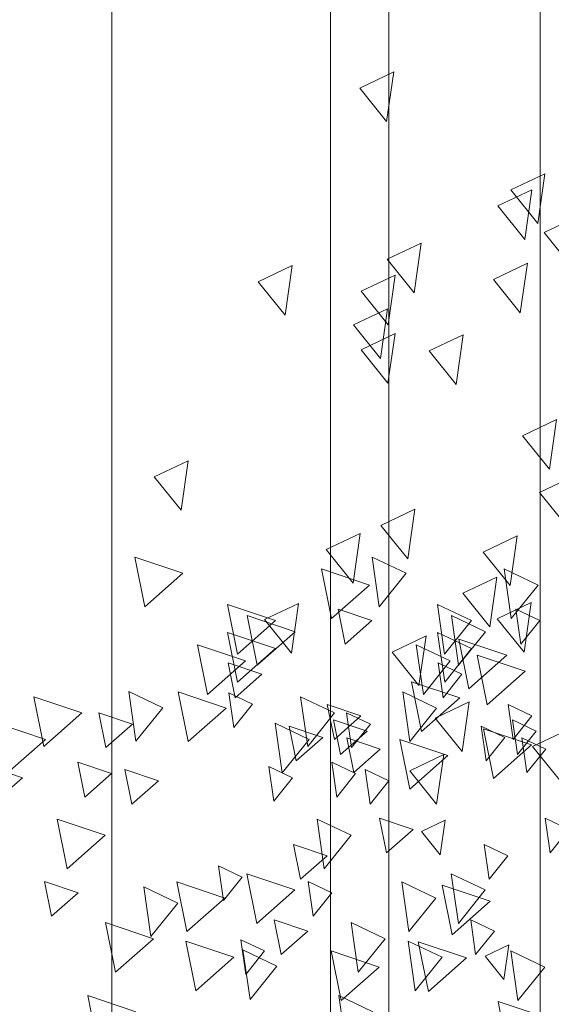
# Model space of a CAD drawing. Header units: millimetres. Extents: x -54722 to 267911, y -1116 to 19261.
# Tile 34 of 92: x -8936 to -8778, y 1895 to 2188. Entities that reach past the tile are written whole.
import ezdxf

# ---------------------------------------------------------------- set-up
doc = ezdxf.new("R2010")
doc.units = ezdxf.units.MM
for name, color, linetype, lineweight in [('A-GLAZ', 151, 'Continuous', 9), ('A-WALL', 113, 'Continuous', 9), ('A-WALL-PATT', 111, 'Continuous', 9), ('L-PLNT', 71, 'Continuous', 9)]:
    doc.layers.add(name, color=color, linetype=linetype, lineweight=lineweight)

# ---------------------------------------------------------------- blocks, each defined once
blk = doc.blocks.new('SBA_PLNT-DTL-GenericTree_02 - ANG-045-V7-Façade Est')
at = {"layer": 'L-PLNT'}
for p, q in [((-8835.29, 2167.9), (-8825.19, 2172.71)), ((-8825.19, 2172.71), (-8827.3, 2157.94)), ((-8827.3, 2157.94), (-8835.29, 2167.9)), ((-8790.37, 2137.62), (-8780.28, 2142.42)), ((-8780.28, 2142.42), (-8782.38, 2127.66)), ((-8794.21, 2132.86), (-8784.11, 2137.66)), ((-8782.38, 2127.66), (-8790.37, 2137.62)), ((-8784.11, 2137.66), (-8786.22, 2122.89)), ((-8786.22, 2122.89), (-8794.21, 2132.86)), ((-8780.47, 2124.92), (-8770.37, 2129.73)), ((-8772.47, 2114.96), (-8780.47, 2124.92)), ((-8827.15, 2116.98), (-8817.06, 2121.79)), ((-8817.06, 2121.79), (-8819.16, 2107.02)), ((-8865.46, 2110.3), (-8855.36, 2115.11)), ((-8855.36, 2115.11), (-8857.47, 2100.34)), ((-8819.16, 2107.02), (-8827.15, 2116.98)), ((-8795.59, 2110.97), (-8785.49, 2115.78)), ((-8785.49, 2115.78), (-8787.59, 2101.01)), ((-8834.83, 2107.46), (-8824.74, 2112.26)), ((-8824.74, 2112.26), (-8826.84, 2097.49)), ((-8857.47, 2100.34), (-8865.46, 2110.3)), ((-8787.59, 2101.01), (-8795.59, 2110.97)), ((-8826.84, 2097.49), (-8834.83, 2107.46)), ((-8837.11, 2097.43), (-8827.01, 2102.24)), ((-8827.01, 2102.24), (-8829.12, 2087.47)), ((-8829.12, 2087.47), (-8837.11, 2097.43)), ((-8834.92, 2090.06), (-8824.82, 2094.87)), ((-8824.82, 2094.87), (-8826.92, 2080.1)), ((-8814.67, 2089.71), (-8804.57, 2094.52)), ((-8804.57, 2094.52), (-8806.67, 2079.75)), ((-8826.92, 2080.1), (-8834.92, 2090.06)), ((-8806.67, 2079.75), (-8814.67, 2089.71)), ((-8786.88, 2064.47), (-8776.79, 2069.28)), ((-8776.79, 2069.28), (-8778.89, 2054.51)), ((-8778.89, 2054.51), (-8786.88, 2064.47)), ((-8896.38, 2052.26), (-8886.28, 2057.07)), ((-8886.28, 2057.07), (-8888.39, 2042.3)), ((-8888.39, 2042.3), (-8896.38, 2052.26)), ((-8781.87, 2047.62), (-8771.78, 2052.43)), ((-8773.88, 2037.66), (-8781.87, 2047.62)), ((-8829.01, 2037.81), (-8818.92, 2042.62)), ((-8818.92, 2042.62), (-8821.02, 2027.85)), ((-8845.27, 2030.62), (-8835.17, 2035.43)), ((-8835.17, 2035.43), (-8837.28, 2020.66)), ((-8821.02, 2027.85), (-8829.01, 2037.81)), ((-8798.62, 2029.87), (-8788.52, 2034.67)), ((-8788.52, 2034.67), (-8790.63, 2019.9)), ((-8837.28, 2020.66), (-8845.27, 2030.62)), ((-8790.63, 2019.9), (-8798.62, 2029.87)), ((-8804.62, 2017.63), (-8794.52, 2022.43)), ((-8794.52, 2022.43), (-8796.62, 2007.66)), ((-8796.62, 2007.66), (-8804.62, 2017.63)), ((-8863.6, 2009.8), (-8853.51, 2014.61)), ((-8853.51, 2014.61), (-8855.61, 1999.84)), ((-8794.47, 2010.03), (-8784.38, 2014.84)), ((-8784.38, 2014.84), (-8786.48, 2000.07)), ((-8855.61, 1999.84), (-8863.6, 2009.8)), ((-8786.48, 2000.07), (-8794.47, 2010.03)), ((-8825.69, 2000.14), (-8815.59, 2004.94)), ((-8815.59, 2004.94), (-8817.7, 1990.17)), ((-8817.7, 1990.17), (-8825.69, 2000.14)), ((-8812.85, 1980.51), (-8802.75, 1985.32)), ((-8802.75, 1985.32), (-8804.86, 1970.55)), ((-8804.86, 1970.55), (-8812.85, 1980.51)), ((-8783.93, 1972.06), (-8773.83, 1976.86)), ((-8775.93, 1962.09), (-8783.93, 1972.06)), ((-8820.45, 1964.84), (-8810.35, 1969.65)), ((-8810.35, 1969.65), (-8812.46, 1954.88)), ((-8812.46, 1954.88), (-8820.45, 1964.84)), ((-8816.94, 1946.77), (-8809.87, 1950.13)), ((-8809.87, 1950.13), (-8811.35, 1939.79)), ((-8811.35, 1939.79), (-8816.94, 1946.77)), ((-8798.03, 1909.69), (-8790.96, 1913.05)), ((-8790.96, 1913.05), (-8792.44, 1902.72)), ((-8792.44, 1902.72), (-8798.03, 1909.69))]:
    blk.add_line(p, q, dxfattribs=at)
blk = doc.blocks.new('SBA_PLNT-DTL-GenericTree_02 - ANG-135-V8-Façade Est')
at = {"layer": 'L-PLNT'}
for p, q in [((-8821.54, 2023.57), (-8831.64, 2028.38)), ((-8831.64, 2028.38), (-8829.53, 2013.61)), ((-8782.3, 2020.05), (-8792.39, 2024.86)), ((-8792.39, 2024.86), (-8790.29, 2010.09)), ((-8829.53, 2013.61), (-8821.54, 2023.57)), ((-8790.29, 2010.09), (-8782.3, 2020.05)), ((-8802.07, 2009.51), (-8812.17, 2014.32)), ((-8812.17, 2014.32), (-8810.06, 1999.55)), ((-8781.81, 2009.52), (-8788.88, 2012.88)), ((-8788.88, 2012.88), (-8787.41, 2002.54)), ((-8810.06, 1999.55), (-8802.07, 2009.51)), ((-8797.94, 2006.18), (-8808.04, 2010.98)), ((-8808.04, 2010.98), (-8805.93, 1996.21)), ((-8787.41, 2002.54), (-8781.81, 2009.52)), ((-8805.93, 1996.21), (-8797.94, 2006.18)), ((-8802.05, 2001.19), (-8812.15, 2005.99)), ((-8812.15, 2005.99), (-8810.04, 1991.22)), ((-8808.4, 1997.52), (-8818.49, 2002.33)), ((-8818.49, 2002.33), (-8816.39, 1987.56)), ((-8810.04, 1991.22), (-8802.05, 2001.19)), ((-8816.39, 1987.56), (-8808.4, 1997.52)), ((-8804.96, 1993.54), (-8812.02, 1996.91)), ((-8812.02, 1996.91), (-8810.55, 1986.57)), ((-8810.55, 1986.57), (-8804.96, 1993.54)), ((-8893.87, 1983.57), (-8903.97, 1988.38)), ((-8903.97, 1988.38), (-8901.87, 1973.61)), ((-8867.15, 1984.69), (-8874.22, 1988.05)), ((-8874.22, 1988.05), (-8872.75, 1977.72)), ((-8842.78, 1982.04), (-8852.88, 1986.85)), ((-8852.88, 1986.85), (-8850.77, 1972.08)), ((-8812.45, 1983.46), (-8822.54, 1988.27)), ((-8822.54, 1988.27), (-8820.44, 1973.5)), ((-8901.87, 1973.61), (-8893.87, 1983.57)), ((-8872.75, 1977.72), (-8867.15, 1984.69)), ((-8820.44, 1973.5), (-8812.45, 1983.46)), ((-8784.12, 1981.15), (-8791.18, 1984.51)), ((-8791.18, 1984.51), (-8789.71, 1974.17)), ((-8850.77, 1972.08), (-8842.78, 1982.04)), ((-8832.14, 1978.73), (-8839.2, 1982.1)), ((-8839.2, 1982.1), (-8837.73, 1971.76)), ((-8782.82, 1976.66), (-8789.89, 1980.03)), ((-8789.89, 1980.03), (-8788.42, 1969.69)), ((-8789.71, 1974.17), (-8784.12, 1981.15)), ((-8850.38, 1974.17), (-8860.47, 1978.98)), ((-8860.47, 1978.98), (-8858.37, 1964.21)), ((-8837.73, 1971.76), (-8832.14, 1978.73)), ((-8792.15, 1974.77), (-8799.21, 1978.14)), ((-8799.21, 1978.14), (-8797.74, 1967.8)), ((-8858.37, 1964.21), (-8850.38, 1974.17)), ((-8797.74, 1967.8), (-8792.15, 1974.77)), ((-8788.42, 1969.69), (-8782.82, 1976.66)), ((-8780.04, 1971.29), (-8787.11, 1974.65)), ((-8787.11, 1974.65), (-8785.64, 1964.32)), ((-8785.64, 1964.32), (-8780.04, 1971.29)), ((-8855.28, 1962.76), (-8862.35, 1966.12)), ((-8862.35, 1966.12), (-8860.87, 1955.78)), ((-8836.52, 1963.99), (-8843.59, 1967.36)), ((-8843.59, 1967.36), (-8842.11, 1957.02)), ((-8826.65, 1961.84), (-8833.72, 1965.2)), ((-8833.72, 1965.2), (-8832.24, 1954.86)), ((-8860.87, 1955.78), (-8855.28, 1962.76)), ((-8842.11, 1957.02), (-8836.52, 1963.99)), ((-8832.24, 1954.86), (-8826.65, 1961.84)), ((-8837.84, 1945.65), (-8847.93, 1950.45)), ((-8847.93, 1950.45), (-8845.83, 1935.68)), ((-8773.14, 1947.36), (-8780.21, 1950.73)), ((-8780.21, 1950.73), (-8778.74, 1940.39)), ((-8845.83, 1935.68), (-8837.84, 1945.65)), ((-8778.74, 1940.39), (-8773.14, 1947.36)), ((-8791.24, 1939.54), (-8798.3, 1942.9)), ((-8798.3, 1942.9), (-8796.83, 1932.56)), ((-8796.83, 1932.56), (-8791.24, 1939.54)), ((-8870.2, 1933.22), (-8877.26, 1936.58)), ((-8877.26, 1936.58), (-8875.79, 1926.24)), ((-8875.79, 1926.24), (-8870.2, 1933.22)), ((-8798, 1929.39), (-8808.1, 1934.19)), ((-8808.1, 1934.19), (-8805.99, 1919.43)), ((-8889.38, 1925.5), (-8899.47, 1930.31)), ((-8899.47, 1930.31), (-8897.37, 1915.54)), ((-8843.56, 1928.53), (-8850.63, 1931.89)), ((-8850.63, 1931.89), (-8849.16, 1921.56)), ((-8812.73, 1926.99), (-8822.82, 1931.8)), ((-8822.82, 1931.8), (-8820.72, 1917.03)), ((-8849.16, 1921.56), (-8843.56, 1928.53)), ((-8805.99, 1919.43), (-8798, 1929.39)), ((-8897.37, 1915.54), (-8889.38, 1925.5)), ((-8820.72, 1917.03), (-8812.73, 1926.99)), ((-8827.73, 1914.85), (-8837.82, 1919.66)), ((-8837.82, 1919.66), (-8835.72, 1904.89)), ((-8795.27, 1917.15), (-8802.33, 1920.52)), ((-8802.33, 1920.52), (-8800.86, 1910.18)), ((-8800.86, 1910.18), (-8795.27, 1917.15)), ((-8863.59, 1911.23), (-8870.65, 1914.59)), ((-8870.65, 1914.59), (-8869.18, 1904.26)), ((-8863.59, 1911.23), (-8870.65, 1914.59)), ((-8870.65, 1914.59), (-8869.18, 1904.26)), ((-8835.72, 1904.89), (-8827.73, 1914.85)), ((-8810.82, 1909.39), (-8820.92, 1914.2)), ((-8820.92, 1914.2), (-8818.82, 1899.43)), ((-8859.92, 1906.74), (-8870.02, 1911.55)), ((-8870.02, 1911.55), (-8867.91, 1896.78)), ((-8869.18, 1904.26), (-8863.59, 1911.23)), ((-8780.29, 1906.46), (-8790.39, 1911.27)), ((-8790.39, 1911.27), (-8788.28, 1896.5)), ((-8867.91, 1896.78), (-8859.92, 1906.74)), ((-8818.82, 1899.43), (-8810.82, 1909.39)), ((-8788.28, 1896.5), (-8780.29, 1906.46)), ((-8831.42, 1893.15), (-8841.52, 1897.95)), ((-8841.52, 1897.95), (-8839.41, 1883.18))]:
    blk.add_line(p, q, dxfattribs=at)
blk = doc.blocks.new('SBA_PLNT-DTL-GenericTree_02 - ANG-090-V9-Façade Est')
at = {"layer": 'L-PLNT'}
for p, q in [((-8887.87, 2023.57), (-8902.15, 2028.38)), ((-8902.15, 2028.38), (-8899.17, 2013.61)), ((-8832.37, 2020.05), (-8846.64, 2024.86)), ((-8846.64, 2024.86), (-8843.67, 2010.09)), ((-8899.17, 2013.61), (-8887.87, 2023.57)), ((-8843.67, 2010.09), (-8832.37, 2020.05)), ((-8860.33, 2009.51), (-8874.61, 2014.32)), ((-8874.61, 2014.32), (-8871.64, 1999.55)), ((-8831.68, 2009.52), (-8841.68, 2012.88)), ((-8841.68, 2012.88), (-8839.59, 2002.54)), ((-8871.64, 1999.55), (-8860.33, 2009.51)), ((-8854.49, 2006.18), (-8868.77, 2010.98)), ((-8868.77, 2010.98), (-8865.79, 1996.21)), ((-8839.59, 2002.54), (-8831.68, 2009.52)), ((-8865.79, 1996.21), (-8854.49, 2006.18)), ((-8860.31, 2001.19), (-8874.58, 2005.99)), ((-8874.58, 2005.99), (-8871.61, 1991.22)), ((-8791.59, 1999.19), (-8805.87, 2003.99)), ((-8805.87, 2003.99), (-8802.89, 1989.22)), ((-8869.28, 1997.52), (-8883.56, 2002.33)), ((-8883.56, 2002.33), (-8880.58, 1987.56)), ((-8871.61, 1991.22), (-8860.31, 2001.19)), ((-8880.58, 1987.56), (-8869.28, 1997.52)), ((-8802.89, 1989.22), (-8791.59, 1999.19)), ((-8786.16, 1994.42), (-8800.44, 1999.23)), ((-8800.44, 1999.23), (-8797.46, 1984.46)), ((-8864.41, 1993.54), (-8874.41, 1996.91)), ((-8874.41, 1996.91), (-8872.33, 1986.57)), ((-8797.46, 1984.46), (-8786.16, 1994.42)), ((-8872.33, 1986.57), (-8864.41, 1993.54)), ((-8805.6, 1986.49), (-8819.88, 1991.3)), ((-8819.88, 1991.3), (-8816.9, 1976.53)), ((-8917.91, 1982.04), (-8932.18, 1986.85)), ((-8932.18, 1986.85), (-8929.21, 1972.08)), ((-8875.01, 1983.46), (-8889.28, 1988.27)), ((-8889.28, 1988.27), (-8886.31, 1973.5)), ((-8816.9, 1976.53), (-8805.6, 1986.49)), ((-8886.31, 1973.5), (-8875.01, 1983.46)), ((-8834.94, 1981.15), (-8844.94, 1984.51)), ((-8844.94, 1984.51), (-8842.85, 1974.17)), ((-8929.21, 1972.08), (-8917.91, 1982.04)), ((-8902.85, 1978.73), (-8912.85, 1982.1)), ((-8912.85, 1982.1), (-8910.76, 1971.76)), ((-8833.11, 1976.66), (-8843.11, 1980.03)), ((-8843.11, 1980.03), (-8841.02, 1969.69)), ((-8842.85, 1974.17), (-8834.94, 1981.15)), ((-8928.65, 1974.17), (-8942.93, 1978.98)), ((-8910.76, 1971.76), (-8902.85, 1978.73)), ((-8846.3, 1974.77), (-8856.29, 1978.14)), ((-8856.29, 1978.14), (-8854.21, 1967.8)), ((-8784.22, 1972.54), (-8798.5, 1977.35)), ((-8798.5, 1977.35), (-8795.52, 1962.58)), ((-8939.95, 1964.21), (-8928.65, 1974.17)), ((-8854.21, 1967.8), (-8846.3, 1974.77)), ((-8841.02, 1969.69), (-8833.11, 1976.66)), ((-8829.18, 1971.29), (-8839.17, 1974.65)), ((-8839.17, 1974.65), (-8837.09, 1964.32)), ((-8809.09, 1969.37), (-8823.36, 1974.18)), ((-8823.36, 1974.18), (-8820.39, 1959.41)), ((-8837.09, 1964.32), (-8829.18, 1971.29)), ((-8795.52, 1962.58), (-8784.22, 1972.54)), ((-8820.39, 1959.41), (-8809.09, 1969.37)), ((-8935.58, 1962.76), (-8945.58, 1966.12)), ((-8909.05, 1963.99), (-8919.05, 1967.36)), ((-8919.05, 1967.36), (-8916.96, 1957.02)), ((-8895.09, 1961.84), (-8905.09, 1965.2)), ((-8905.09, 1965.2), (-8903, 1954.86)), ((-8943.49, 1955.78), (-8935.58, 1962.76)), ((-8916.96, 1957.02), (-8909.05, 1963.99)), ((-8903, 1954.86), (-8895.09, 1961.84)), ((-8910.92, 1945.65), (-8925.19, 1950.45)), ((-8925.19, 1950.45), (-8922.22, 1935.68)), ((-8819.42, 1947.36), (-8829.42, 1950.73)), ((-8829.42, 1950.73), (-8827.33, 1940.39)), ((-8922.22, 1935.68), (-8910.92, 1945.65)), ((-8827.33, 1940.39), (-8819.42, 1947.36)), ((-8845.01, 1939.54), (-8855.01, 1942.9)), ((-8855.01, 1942.9), (-8852.92, 1932.56)), ((-8852.92, 1932.56), (-8845.01, 1939.54)), ((-8854.58, 1929.39), (-8868.86, 1934.19)), ((-8868.86, 1934.19), (-8865.88, 1919.43)), ((-8919.01, 1928.53), (-8929, 1931.89)), ((-8929, 1931.89), (-8926.92, 1921.56)), ((-8875.4, 1926.99), (-8889.68, 1931.8)), ((-8889.68, 1931.8), (-8886.71, 1917.03)), ((-8796.53, 1926.04), (-8810.81, 1930.85)), ((-8810.81, 1930.85), (-8807.83, 1916.08)), ((-8926.92, 1921.56), (-8919.01, 1928.53)), ((-8865.88, 1919.43), (-8854.58, 1929.39)), ((-8886.71, 1917.03), (-8875.4, 1926.99)), ((-8807.83, 1916.08), (-8796.53, 1926.04)), ((-8896.62, 1914.85), (-8910.89, 1919.66)), ((-8910.89, 1919.66), (-8907.92, 1904.89)), ((-8850.71, 1917.15), (-8860.7, 1920.52)), ((-8860.7, 1920.52), (-8858.62, 1910.18)), ((-8858.62, 1910.18), (-8850.71, 1917.15)), ((-8907.92, 1904.89), (-8896.62, 1914.85)), ((-8872.71, 1909.39), (-8886.99, 1914.2)), ((-8886.99, 1914.2), (-8884.01, 1899.43)), ((-8803.61, 1909.19), (-8817.89, 1914)), ((-8817.89, 1914), (-8814.91, 1899.23)), ((-8829.53, 1906.46), (-8843.81, 1911.27)), ((-8843.81, 1911.27), (-8840.84, 1896.5)), ((-8884.01, 1899.43), (-8872.71, 1909.39)), ((-8814.91, 1899.23), (-8803.61, 1909.19)), ((-8840.84, 1896.5), (-8829.53, 1906.46)), ((-8901.84, 1893.15), (-8916.12, 1897.95)), ((-8916.12, 1897.95), (-8913.14, 1883.18)), ((-8779.93, 1891.44), (-8794.2, 1896.24)), ((-8794.2, 1896.24), (-8791.23, 1881.47))]:
    blk.add_line(p, q, dxfattribs=at)
blk = doc.blocks.new('Fenêtre type 1 - 280 x 245 cm-1357473-Façade Est')
at = {"layer": 'A-GLAZ'}
blk.add_line((-8781.63, 1394.25), (-8781.63, 3673.31), dxfattribs=at)

msp = doc.modelspace()

# ---------------------------------------------------------------- hatches: boundary and pattern name
at = {"layer": 'A-WALL-PATT'}
h = msp.add_hatch(dxfattribs=at)
h.set_pattern_fill('FP_1', color=256, style=0, pattern_type=2)
h.set_pattern_definition([(90, (-11244.05, 0), (-100, 6e-15), [])])
h.paths.add_polyline_path([(-8839.95, 1394.25), (-8826.63, 1394.25), (-8826.63, 3673.31), (-8906.63, 3673.31), (-8907.4, 3218.29), (-8908.01, 3217.08), (-8906.76, 3216.06), (-8908.63, 3213.64), (-8906.63, 3213.64), (-8906.21, 3208.4), (-8898.98, 3208.4), (-8898.98, 3143.31), (-8908.98, 3143.31), (-8908.98, 1394.25)])

# ---------------------------------------------------------------- linework, layer by layer
at = {"layer": 'A-WALL'}
for p, q in [((-8826.63, 1394.25), (-8826.63, 3673.31)), ((-8908.98, 3143.31), (-8908.98, 1394.25))]:
    msp.add_line(p, q, dxfattribs=at)

# ---------------------------------------------------------------- block references
at = {"layer": 'A-GLAZ'}
msp.add_blockref('Fenêtre type 1 - 280 x 245 cm-1357473-Façade Est', (0, 0), dxfattribs=at)
at = {"layer": 'L-PLNT'}
for name in ['SBA_PLNT-DTL-GenericTree_02 - ANG-090-V9-Façade Est', 'SBA_PLNT-DTL-GenericTree_02 - ANG-135-V8-Façade Est', 'SBA_PLNT-DTL-GenericTree_02 - ANG-045-V7-Façade Est']:
    msp.add_blockref(name, (0, 0), dxfattribs=at)

doc.saveas('drawing.dxf')
